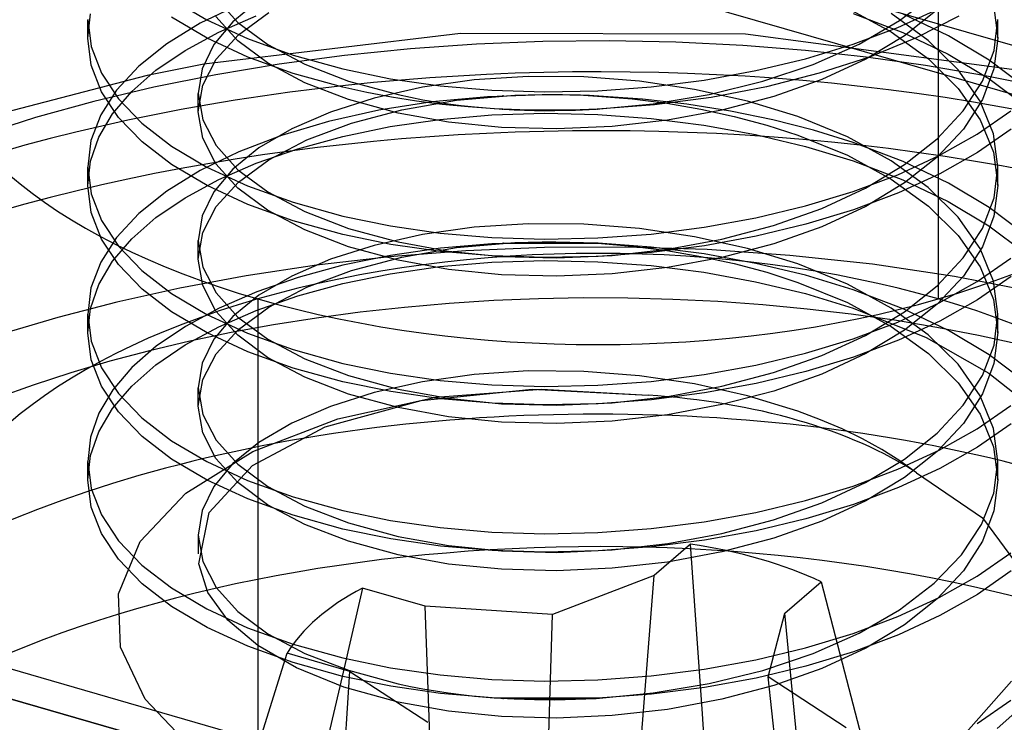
# Model space of a CAD drawing. Header units: millimetres. Extents: x -90 to 88, y -53 to 62.
# Tile 7 of 74: x -65.42 to -62.53, y 27.2 to 29.26. Entities that reach past the tile are written whole.
import ezdxf

# ---------------------------------------------------------------- set-up
doc = ezdxf.new("R2010")
doc.units = ezdxf.units.MM
doc.layers.add('MAIN-1', color=7, linetype='Continuous')
doc.layers.add('MAIN-2', color=7, linetype='Continuous')

msp = doc.modelspace()

# ---------------------------------------------------------------- linework, layer by layer
at = {"layer": 'MAIN-1'}
for p, q in [((-35.9637, 21.3803), (-75.1485, 32.692)), ((51.2882, -6.3466), (-77.0108, 30.6901)), ((-76.6529, 30.4994), (50.6529, -6.2506))]:
    msp.add_line(p, q, dxfattribs=at)
at = {"layer": 'MAIN-2'}
for p, q in [((59.1349, -5.9279), (-69.2349, 31.1293)), ((-62.7208, 30.1726), (-62.7208, 28.4405)), ((-64.9745, 29.3229), (-64.8703, 29.2611)), ((-64.8436, 29.3245), (-64.7791, 29.2534)), ((-64.7178, 29.3175), (-64.7945, 29.2553)), ((-62.8343, 29.2589), (-62.7331, 29.3364)), ((-64.7771, 29.3057), (-64.8902, 29.2509)), ((-62.9875, 29.2958), (-62.8591, 29.2259)), ((-62.8393, 29.2387), (-62.7177, 29.2949)), ((-62.7237, 29.2908), (-62.8198, 29.2145)), ((-62.5588, 29.3048), (-62.5457, 29.2074)), ((-65.2208, 29.2617), (-65.2108, 29.1823)), ((-65.2208, 29.2073), (-65.2208, 29.2614)), ((-65.2207, 29.2073), (-65.2126, 29.2788)), ((-64.8699, 29.2069), (-64.9741, 29.2685)), ((-64.8703, 29.2611), (-64.7508, 29.2058)), ((-64.7797, 29.1997), (-64.8439, 29.2707)), ((-64.8358, 29.225), (-64.7253, 29.273)), ((-64.7774, 29.2171), (-64.6881, 29.2826)), ((-62.9708, 29.2795), (-62.8248, 29.2239)), ((-62.9535, 29.1895), (-62.8343, 29.2589)), ((-62.7503, 29.2008), (-62.8593, 29.2798)), ((-62.6908, 29.2138), (-62.8244, 29.2778)), ((-62.6605, 29.2715), (-62.7856, 29.208)), ((-62.5569, 29.1709), (-62.5456, 29.2617)), ((-62.5456, 29.2073), (-62.5456, 29.2614)), ((-64.8902, 29.2509), (-64.9885, 29.1903)), ((-64.7945, 29.2553), (-64.8505, 29.1882)), ((-64.7791, 29.2534), (-64.6914, 29.1884)), ((-62.9709, 29.1893), (-62.8393, 29.2387)), ((-65.2105, 29.1277), (-65.2207, 29.2073)), ((-64.9347, 29.1712), (-64.8358, 29.225)), ((-64.1246, 29.2209), (-64.879, 29.1306)), ((-64.7499, 29.1515), (-64.8699, 29.2069)), ((-64.8428, 29.1453), (-64.7774, 29.2171)), ((-64.7508, 29.2058), (-64.6173, 29.1576)), ((-63.2872, 29.219), (-64.1246, 29.2209)), ((-62.4334, 29.1055), (-63.2872, 29.219)), ((-62.8198, 29.2145), (-62.9336, 29.1457)), ((-62.7856, 29.208), (-62.9234, 29.1518)), ((-62.8591, 29.2259), (-62.7496, 29.1466)), ((-62.8248, 29.2239), (-62.6917, 29.1602)), ((-62.5713, 29.1423), (-62.6908, 29.2138)), ((-62.5457, 29.2074), (-62.557, 29.1167)), ((-65.2108, 29.1823), (-65.1807, 29.1044)), ((-64.9885, 29.1903), (-65.0706, 29.1247)), ((-64.8505, 29.1882), (-64.8847, 29.1175)), ((-64.692, 29.1343), (-64.7797, 29.1997)), ((-64.6914, 29.1884), (-64.5823, 29.1305)), ((-64.2723, 29.1761), (-64.4656, 29.1563)), ((-64.0783, 29.1899), (-64.2723, 29.1761)), ((-63.8835, 29.1978), (-64.0783, 29.1899)), ((-63.688, 29.1997), (-63.8835, 29.1978)), ((-63.4919, 29.1956), (-63.688, 29.1997)), ((-63.2952, 29.1855), (-63.4919, 29.1956)), ((-63.1106, 29.1706), (-63.2952, 29.1855)), ((-63.1109, 29.1468), (-62.9709, 29.1893)), ((-63.0882, 29.1299), (-62.9535, 29.1895)), ((-62.6625, 29.1144), (-62.7503, 29.2008)), ((-65.0204, 29.1128), (-64.9347, 29.1712)), ((-64.8827, 29.0693), (-64.8428, 29.1453)), ((-64.6168, 29.1035), (-64.7499, 29.1515)), ((-64.4656, 29.1563), (-64.6576, 29.1306)), ((-64.6173, 29.1576), (-64.4708, 29.1171)), ((-63.2575, 29.1117), (-63.1109, 29.1468)), ((-62.933, 29.1512), (-63.1106, 29.1706)), ((-62.9234, 29.1518), (-63.0709, 29.1039)), ((-62.9336, 29.1457), (-63.0627, 29.0858)), ((-62.7588, 29.1269), (-62.933, 29.1512)), ((-62.7496, 29.1466), (-62.6619, 29.0597)), ((-62.6917, 29.1602), (-62.5717, 29.0885)), ((-62.5911, 29.081), (-62.5569, 29.1709)), ((-65.1803, 29.0497), (-65.2105, 29.1277)), ((-65.0706, 29.1247), (-65.1358, 29.0545)), ((-64.879, 29.1306), (-65.0461, 29.0976)), ((-64.8847, 29.1175), (-64.8961, 29.0448)), ((-64.6576, 29.1306), (-64.8447, 29.0994)), ((-64.5825, 29.0763), (-64.692, 29.1343)), ((-64.5823, 29.1305), (-64.454, 29.0811)), ((-64.4708, 29.1171), (-64.3306, 29.0881)), ((-63.2363, 29.0805), (-63.0882, 29.1299)), ((-62.588, 29.0978), (-62.7588, 29.1269)), ((-62.598, 29.022), (-62.6625, 29.1144)), ((-62.557, 29.1167), (-62.591, 29.0271)), ((-62.4671, 29.0639), (-62.5713, 29.1423)), ((-65.0461, 29.0976), (-65.5139, 28.9758)), ((-65.1807, 29.1044), (-65.1305, 29.0286)), ((-65.0913, 29.0505), (-65.0204, 29.1128)), ((-64.8447, 29.0994), (-65.0265, 29.0629)), ((-64.4708, 29.063), (-64.6168, 29.1035)), ((-64.3306, 29.0881), (-64.1846, 29.0671)), ((-63.9257, 29.0948), (-64.0845, 29.0847)), ((-63.7626, 29.0935), (-63.9257, 29.0948)), ((-63.5986, 29.0806), (-63.7626, 29.0935)), ((-63.4089, 29.0841), (-63.2575, 29.1117)), ((-63.0709, 29.1039), (-63.2259, 29.0644)), ((-63.0627, 29.0858), (-63.2044, 29.0358)), ((-62.4206, 29.064), (-62.588, 29.0978)), ((-62.5717, 29.0885), (-62.4675, 29.0102)), ((-65.0265, 29.0629), (-65.203, 29.0211)), ((-64.8959, 28.9908), (-64.8827, 29.0693)), ((-64.4541, 29.0269), (-64.5825, 29.0763)), ((-64.4002, 29.0473), (-64.4708, 29.063)), ((-64.454, 29.0811), (-64.3084, 29.0412)), ((-64.2365, 29.0631), (-64.3786, 29.0312)), ((-64.0845, 29.0847), (-64.2365, 29.0631)), ((-64.1846, 29.0671), (-64.0327, 29.0541)), ((-63.7211, 29.0527), (-63.5647, 29.0643)), ((-63.4371, 29.0565), (-63.5986, 29.0806)), ((-63.5647, 29.0643), (-63.4089, 29.0841)), ((-63.2813, 29.0217), (-63.4371, 29.0565)), ((-63.3942, 29.0418), (-63.2363, 29.0805)), ((-63.2259, 29.0644), (-63.3884, 29.0332)), ((-62.6619, 29.0597), (-62.5978, 28.9675)), ((-62.6472, 28.994), (-62.5911, 29.081)), ((59.1349, -8.6992), (-71.6349, 29.0508)), ((-65.1358, 29.0545), (-65.1827, 28.9815)), ((-65.1302, 28.9743), (-65.1803, 29.0497)), ((-65.1475, 28.9846), (-65.0913, 29.0505)), ((-65.1305, 29.0286), (-65.0615, 28.9569)), ((-64.8961, 28.9908), (-64.8961, 29.0449)), ((-64.8961, 29.0448), (-64.8829, 28.9671)), ((-64.3786, 29.0312), (-64.5074, 28.9901)), ((-64.328, 29.0336), (-64.4002, 29.0473)), ((-64.2542, 29.022), (-64.328, 29.0336)), ((-64.3084, 29.0412), (-64.2724, 29.0335)), ((-64.2724, 29.0335), (-64.2358, 29.0264)), ((-64.046, 29.0349), (-64.2084, 29.0198)), ((-64.1371, 29.0246), (-63.9658, 29.0393)), ((-63.8786, 29.0405), (-64.046, 29.0349)), ((-64.0327, 29.0541), (-63.8773, 29.0492)), ((-64.0015, 29.0374), (-64.0016, 29.0374)), ((-64.0013, 29.0374), (-64.0015, 29.0374)), ((-64.0009, 29.0374), (-64.0013, 29.0374)), ((-64.0003, 29.0374), (-64.0009, 29.0374)), ((-64.0001, 29.0375), (-64.0003, 29.0374)), ((-64.0003, 29.0374), (-64.0003, 29.0374)), ((-63.9996, 29.0375), (-64.0001, 29.0375)), ((-63.999, 29.0375), (-63.9996, 29.0375)), ((-63.9988, 29.0375), (-63.9992, 29.0375)), ((-63.9992, 29.0375), (-63.9992, 29.0375)), ((-63.9992, 29.0375), (-63.999, 29.0375)), ((-63.9983, 29.0376), (-63.9988, 29.0375)), ((-63.9658, 29.0393), (-63.9257, 29.0407)), ((-63.9257, 29.0407), (-63.8853, 29.0414)), ((-63.8853, 29.0414), (-63.8447, 29.0414)), ((-63.8521, 29.0406), (-63.8786, 29.0405)), ((-63.8773, 29.0492), (-63.7211, 29.0527)), ((-63.8256, 29.0403), (-63.8521, 29.0406)), ((-63.8447, 29.0414), (-63.8041, 29.0407)), ((-63.7991, 29.0399), (-63.8256, 29.0403)), ((-63.8041, 29.0407), (-63.7634, 29.0393)), ((-63.7726, 29.0392), (-63.7991, 29.0399)), ((-63.7461, 29.0383), (-63.7726, 29.0392)), ((-63.7634, 29.0393), (-63.7227, 29.0371)), ((-63.7197, 29.0371), (-63.7461, 29.0383)), ((-63.723, 29.0373), (-63.7231, 29.0373)), ((-63.7231, 29.0373), (-63.722, 29.0372)), ((-63.723, 29.0373), (-63.723, 29.0373)), ((-63.723, 29.0373), (-63.723, 29.0373)), ((-63.723, 29.0373), (-63.723, 29.0373)), ((-63.7227, 29.0371), (-63.6202, 29.0287)), ((-63.722, 29.0372), (-63.7209, 29.0372)), ((-63.7209, 29.0372), (-63.7198, 29.0371)), ((-63.7198, 29.0371), (-63.7186, 29.037)), ((-63.5897, 29.028), (-63.7197, 29.0371)), ((-63.7194, 29.0371), (-63.7197, 29.0371)), ((-63.7191, 29.0371), (-63.7194, 29.0371)), ((-63.7189, 29.0371), (-63.7191, 29.0371)), ((-63.7186, 29.037), (-63.7189, 29.0371)), ((-63.6202, 29.0287), (-63.5186, 29.0158)), ((-63.4599, 29.0131), (-63.5897, 29.028)), ((-63.5585, 29.0142), (-63.3942, 29.0418)), ((-63.3884, 29.0332), (-63.5547, 29.0112)), ((-63.2044, 29.0358), (-63.3565, 28.9957)), ((-65.203, 29.0211), (-65.3741, 28.9738)), ((-64.3084, 28.9871), (-64.4541, 29.0269)), ((-64.2084, 29.0198), (-64.3648, 28.9953)), ((-64.2978, 28.9968), (-64.1371, 29.0246)), ((-64.1791, 29.0124), (-64.2542, 29.022)), ((-64.2358, 29.0264), (-64.1987, 29.0201)), ((-64.1987, 29.0201), (-64.1611, 29.0144)), ((-64.1027, 29.005), (-64.1791, 29.0124)), ((-64.1611, 29.0144), (-64.1229, 29.0094)), ((-64.1229, 29.0094), (-64.0844, 29.0051)), ((-64.0252, 28.9996), (-64.1027, 29.005)), ((-64.0844, 29.0051), (-64.0263, 29.0001)), ((-64.0263, 29.0001), (-63.9675, 28.9965)), ((-63.9753, 28.9972), (-64.0252, 28.9996)), ((-64.0022, 28.9984), (-64.0024, 28.9984)), ((-64.0024, 28.9984), (-64.0024, 28.9984)), ((-64.0024, 28.9984), (-64.0022, 28.9984)), ((-64.0021, 28.9984), (-64.0023, 28.9984)), ((-64.0023, 28.9984), (-64.0022, 28.9984)), ((-64.0022, 28.9984), (-64.0017, 28.9984)), ((-64.0018, 28.9984), (-64.0021, 28.9984)), ((-63.7225, 28.9985), (-63.7732, 28.9965)), ((-63.7264, 28.9983), (-63.5585, 29.0142)), ((-63.7231, 28.9985), (-63.7233, 28.9984)), ((-63.7233, 28.9984), (-63.7231, 28.9984)), ((-63.7228, 28.9985), (-63.7231, 28.9985)), ((-63.7231, 28.9984), (-63.7229, 28.9985)), ((-63.7229, 28.9985), (-63.7227, 28.9985)), ((-63.7225, 28.9985), (-63.7228, 28.9985)), ((-63.7227, 28.9985), (-63.7225, 28.9985)), ((-63.7226, 28.9985), (-63.7227, 28.9985)), ((-63.7227, 28.9985), (-63.7227, 28.9985)), ((-63.7225, 28.9985), (-63.7226, 28.9985)), ((-63.7226, 28.9985), (-63.7226, 28.9985)), ((-63.5547, 29.0112), (-63.7225, 28.9985)), ((-63.7222, 28.9985), (-63.7225, 28.9985)), ((-63.5186, 29.0158), (-63.4184, 28.9987)), ((-63.3319, 28.9928), (-63.4599, 29.0131)), ((-63.4184, 28.9987), (-63.3203, 28.9774)), ((-63.1332, 28.9765), (-63.2813, 29.0217)), ((-62.591, 29.0271), (-62.647, 28.9401)), ((-62.5587, 28.9258), (-62.598, 29.022)), ((-65.3741, 28.9738), (-65.5399, 28.9212)), ((-65.1827, 28.9815), (-65.2112, 28.9061)), ((-65.1881, 28.9161), (-65.1475, 28.9846)), ((-65.0609, 28.9023), (-65.1302, 28.9743)), ((-64.8828, 28.9129), (-64.8959, 28.9908)), ((-64.5074, 28.9901), (-64.6213, 28.9408)), ((-64.3648, 28.9953), (-64.5132, 28.9621)), ((-64.4453, 28.9574), (-64.2978, 28.9968)), ((-64.1602, 28.9603), (-64.3084, 28.9871)), ((-64.1857, 28.9685), (-64.0333, 28.9816)), ((-64.0333, 28.9816), (-63.8781, 28.9865)), ((-64.0012, 28.9983), (-64.0018, 28.9984)), ((-64.0017, 28.9984), (-64.0017, 28.9983)), ((-64.0017, 28.9983), (-64.0014, 28.9983)), ((-64.0014, 28.9983), (-64.0009, 28.9983)), ((-64.0009, 28.9983), (-64.0001, 28.9983)), ((-63.925, 28.9958), (-63.9753, 28.9972)), ((-63.9675, 28.9965), (-63.9079, 28.9946)), ((-63.8745, 28.9952), (-63.925, 28.9958)), ((-63.9079, 28.9946), (-63.8477, 28.9942)), ((-63.8781, 28.9865), (-63.7215, 28.9831)), ((-63.8239, 28.9954), (-63.8745, 28.9952)), ((-63.8477, 28.9942), (-63.7871, 28.9955)), ((-63.7732, 28.9965), (-63.8239, 28.9954)), ((-63.7871, 28.9955), (-63.7264, 28.9983)), ((-63.7215, 28.9831), (-63.5649, 28.9715)), ((-63.5649, 28.9715), (-63.4096, 28.9518)), ((-63.3565, 28.9957), (-63.5164, 28.966)), ((-63.2075, 28.9672), (-63.3319, 28.9928)), ((-63.3203, 28.9774), (-63.225, 28.9519)), ((-62.9876, 28.9168), (-63.1332, 28.9765)), ((-62.7239, 28.9117), (-62.6472, 28.994)), ((-62.6068, 28.9247), (-62.5078, 28.9932)), ((-65.0615, 28.9569), (-64.9745, 28.8898)), ((-64.8829, 28.9671), (-64.8436, 28.8915)), ((-64.6213, 28.9408), (-64.7178, 28.8845)), ((-64.5132, 28.9621), (-64.651, 28.921)), ((-64.5765, 28.9079), (-64.4453, 28.9574)), ((-64.4714, 28.9185), (-64.3318, 28.9474)), ((-64.3318, 28.9474), (-64.1857, 28.9685)), ((-64.0041, 28.9447), (-64.1602, 28.9603)), ((-63.843, 28.9405), (-64.0041, 28.9447)), ((-63.6796, 28.9475), (-63.843, 28.9405)), ((-63.5164, 28.966), (-63.6796, 28.9475)), ((-63.4096, 28.9518), (-63.2581, 28.9243)), ((-63.225, 28.9519), (-63.1332, 28.9223)), ((-63.0872, 28.9365), (-63.2075, 28.9672)), ((-62.5978, 28.9675), (-62.5588, 28.8718)), ((-65.2126, 28.8458), (-65.1881, 28.9161)), ((-64.8439, 28.8376), (-64.8828, 28.9129)), ((-64.651, 28.921), (-64.7771, 28.8727)), ((-64.6035, 28.8823), (-64.4714, 28.9185)), ((-63.2581, 28.9243), (-63.1115, 28.8891)), ((-63.1332, 28.9223), (-62.9875, 28.8628)), ((-62.9708, 28.9006), (-63.0872, 28.9365)), ((-62.8593, 28.8468), (-62.9876, 28.9168)), ((-62.8203, 28.8354), (-62.7239, 28.9117)), ((-62.647, 28.9401), (-62.7237, 28.8578)), ((-62.7177, 28.8619), (-62.6068, 28.9247)), ((-62.5069, 28.9397), (-62.6058, 28.8711)), ((-62.5456, 28.8287), (-62.5587, 28.9258)), ((-65.2112, 28.9061), (-65.2208, 28.8287)), ((-64.9741, 28.8355), (-65.0609, 28.9023)), ((-64.9745, 28.8898), (-64.8703, 28.8281)), ((-64.8436, 28.8915), (-64.7791, 28.8204)), ((-64.7178, 28.8845), (-64.7945, 28.8223)), ((-64.6881, 28.8496), (-64.5765, 28.9079)), ((-63.1115, 28.8891), (-62.9708, 28.8465)), ((-62.8244, 28.8448), (-62.9708, 28.9006)), ((-64.7771, 28.8727), (-64.8902, 28.8179)), ((-64.7253, 28.84), (-64.6035, 28.8823)), ((-62.9875, 28.8628), (-62.8591, 28.7929)), ((-62.8393, 28.8057), (-62.7177, 28.8619)), ((-62.7237, 28.8578), (-62.8198, 28.7815)), ((-62.6058, 28.8711), (-62.7163, 28.8085)), ((-62.5588, 28.8718), (-62.5457, 28.7744)), ((-65.2208, 28.8287), (-65.2108, 28.7493)), ((-65.2208, 28.7743), (-65.2208, 28.8284)), ((-65.2207, 28.7743), (-65.2126, 28.8458)), ((-64.8699, 28.7739), (-64.9741, 28.8355)), ((-64.8703, 28.8281), (-64.7508, 28.7728)), ((-64.7797, 28.7667), (-64.8439, 28.8376)), ((-64.8358, 28.7919), (-64.7253, 28.84)), ((-64.7774, 28.7841), (-64.6881, 28.8496)), ((-62.9708, 28.8465), (-62.8248, 28.7909)), ((-62.9342, 28.7665), (-62.8203, 28.8354)), ((-62.7503, 28.7678), (-62.8593, 28.8468)), ((-62.6908, 28.7808), (-62.8244, 28.8448)), ((-62.5569, 28.7378), (-62.5456, 28.8287)), ((-62.5456, 28.7743), (-62.5456, 28.8284)), ((-64.8902, 28.8179), (-64.9885, 28.7573)), ((-64.7945, 28.8223), (-64.8505, 28.7552)), ((-64.7791, 28.8204), (-64.6914, 28.7554)), ((-62.9709, 28.7563), (-62.8393, 28.8057)), ((-62.7163, 28.8085), (-62.8381, 28.7521)), ((-65.2105, 28.6947), (-65.2207, 28.7743)), ((-64.9347, 28.7382), (-64.8358, 28.7919)), ((-64.7499, 28.7185), (-64.8699, 28.7739)), ((-64.8428, 28.7123), (-64.7774, 28.7841)), ((-64.7508, 28.7728), (-64.6173, 28.7246)), ((-62.8198, 28.7815), (-62.9336, 28.7127)), ((-62.8591, 28.7929), (-62.7496, 28.7136)), ((-62.8248, 28.7909), (-62.6917, 28.7272)), ((-62.6625, 28.6814), (-62.7503, 28.7678)), ((-62.5713, 28.7093), (-62.6908, 28.7808)), ((-62.5457, 28.7744), (-62.557, 28.6837)), ((-65.2108, 28.7493), (-65.1807, 28.6714)), ((-64.9885, 28.7573), (-65.0706, 28.6916)), ((-65.0204, 28.6798), (-64.9347, 28.7382)), ((-64.8505, 28.7552), (-64.8847, 28.6844)), ((-64.692, 28.7013), (-64.7797, 28.7667)), ((-64.6914, 28.7554), (-64.5823, 28.6975)), ((-63.1109, 28.7138), (-62.9709, 28.7563)), ((-63.063, 28.7068), (-62.9342, 28.7665)), ((-62.8381, 28.7521), (-62.9703, 28.7023)), ((-64.8827, 28.6363), (-64.8428, 28.7123)), ((-64.6168, 28.6704), (-64.7499, 28.7185)), ((-64.6173, 28.7246), (-64.4708, 28.6841)), ((-63.2575, 28.6787), (-63.1109, 28.7138)), ((-62.9336, 28.7127), (-63.0627, 28.6528)), ((-62.7496, 28.7136), (-62.6619, 28.6267)), ((-62.6917, 28.7272), (-62.5717, 28.6554)), ((-62.5911, 28.648), (-62.5569, 28.7378)), ((-62.4671, 28.6309), (-62.5713, 28.7093)), ((-65.1803, 28.6167), (-65.2105, 28.6947)), ((-65.0706, 28.6916), (-65.1358, 28.6215)), ((-64.8847, 28.6844), (-64.8961, 28.6118)), ((-64.5825, 28.6433), (-64.692, 28.7013)), ((-64.5823, 28.6975), (-64.454, 28.6481)), ((-64.4708, 28.6841), (-64.3306, 28.6551)), ((-63.2051, 28.6568), (-63.063, 28.7068)), ((-62.9703, 28.7023), (-63.1098, 28.66)), ((-62.598, 28.589), (-62.6625, 28.6814)), ((-62.557, 28.6837), (-62.591, 28.5941)), ((-65.1807, 28.6714), (-65.1305, 28.5956)), ((-65.0913, 28.6175), (-65.0204, 28.6798)), ((-64.4708, 28.63), (-64.6168, 28.6704)), ((-64.3306, 28.6551), (-64.1846, 28.6341)), ((-64.0845, 28.6517), (-64.2365, 28.6301)), ((-63.9257, 28.6618), (-64.0845, 28.6517)), ((-63.7626, 28.6604), (-63.9257, 28.6618)), ((-63.5986, 28.6476), (-63.7626, 28.6604)), ((-63.4089, 28.6511), (-63.2575, 28.6787)), ((-63.3572, 28.6167), (-63.2051, 28.6568)), ((-63.1098, 28.66), (-63.2559, 28.6248)), ((-63.0627, 28.6528), (-63.2044, 28.6028)), ((-62.5717, 28.6554), (-62.4675, 28.5772)), ((-64.8959, 28.5578), (-64.8827, 28.6363)), ((-64.4541, 28.5939), (-64.5825, 28.6433)), ((-64.3301, 28.601), (-64.4708, 28.63)), ((-64.454, 28.6481), (-64.3084, 28.6082)), ((-64.2365, 28.6301), (-64.3786, 28.5981)), ((-64.1846, 28.6341), (-64.0327, 28.6211)), ((-63.7211, 28.6197), (-63.5647, 28.6312)), ((-63.4371, 28.6235), (-63.5986, 28.6476)), ((-63.5647, 28.6312), (-63.4089, 28.6511)), ((-63.2813, 28.5887), (-63.4371, 28.6235)), ((-63.2559, 28.6248), (-63.4083, 28.597)), ((-62.6619, 28.6267), (-62.5978, 28.5345)), ((-62.6472, 28.561), (-62.5911, 28.648)), ((-65.1358, 28.6215), (-65.1827, 28.5485)), ((-65.1302, 28.5413), (-65.1803, 28.6167)), ((-65.1475, 28.5516), (-65.0913, 28.6175)), ((-65.1305, 28.5956), (-65.0615, 28.5239)), ((-64.8961, 28.5577), (-64.8961, 28.6119)), ((-64.8961, 28.6118), (-64.8829, 28.5341)), ((-64.3786, 28.5981), (-64.5074, 28.5571)), ((-64.3084, 28.5541), (-64.4541, 28.5939)), ((-64.1835, 28.5799), (-64.3301, 28.601)), ((-64.3084, 28.6082), (-64.1604, 28.5813)), ((-64.0327, 28.6027), (-64.1842, 28.5897)), ((-64.1371, 28.5916), (-63.9658, 28.6062)), ((-64.0327, 28.6211), (-63.8773, 28.6162)), ((-63.877, 28.6075), (-64.0327, 28.6027)), ((-64.0007, 28.6044), (-64, 28.6045)), ((-64.0003, 28.6044), (-64.0007, 28.6044)), ((-63.9997, 28.6045), (-64.0003, 28.6044)), ((-64, 28.6045), (-63.9991, 28.6045)), ((-63.9991, 28.6045), (-63.9997, 28.6045)), ((-63.9983, 28.6046), (-63.9991, 28.6045)), ((-63.9991, 28.6045), (-63.9983, 28.6046)), ((-63.9983, 28.6046), (-63.723, 28.6043)), ((-63.9658, 28.6062), (-63.9257, 28.6077)), ((-63.9257, 28.6077), (-63.8853, 28.6084)), ((-63.8853, 28.6084), (-63.8447, 28.6084)), ((-63.8773, 28.6162), (-63.7211, 28.6197)), ((-63.7205, 28.6041), (-63.877, 28.6075)), ((-63.8447, 28.6084), (-63.8041, 28.6077)), ((-63.8041, 28.6077), (-63.7634, 28.6062)), ((-63.7634, 28.6062), (-63.7227, 28.6041)), ((-63.7227, 28.6041), (-63.6202, 28.5957)), ((-63.5643, 28.5925), (-63.7205, 28.6041)), ((-63.6202, 28.5957), (-63.5186, 28.5828)), ((-63.4083, 28.597), (-63.5636, 28.5773)), ((-63.516, 28.5872), (-63.3572, 28.6167)), ((-63.2044, 28.6028), (-63.3565, 28.5627)), ((-62.591, 28.5941), (-62.647, 28.5071)), ((-64.3307, 28.5685), (-64.4707, 28.5396)), ((-64.1096, 28.5816), (-64.3335, 28.5641)), ((-64.1842, 28.5897), (-64.3307, 28.5685)), ((-64.2978, 28.5638), (-64.1371, 28.5916)), ((-64.032, 28.5669), (-64.1835, 28.5799)), ((-64.1604, 28.5813), (-64.0046, 28.5656)), ((-63.8784, 28.5914), (-64.1096, 28.5816)), ((-63.8768, 28.5622), (-64.032, 28.5669)), ((-64.0046, 28.5656), (-63.8431, 28.5613)), ((-63.6414, 28.5928), (-63.8784, 28.5914)), ((-63.7201, 28.5656), (-63.8768, 28.5622)), ((-63.8431, 28.5613), (-63.679, 28.5686)), ((-63.5636, 28.5773), (-63.7201, 28.5656)), ((-63.679, 28.5686), (-63.516, 28.5872)), ((-63.4004, 28.5854), (-63.6414, 28.5928)), ((-63.4089, 28.5727), (-63.5643, 28.5925)), ((-63.5186, 28.5828), (-63.4184, 28.5657)), ((-63.4184, 28.5657), (-63.3203, 28.5444)), ((-63.257, 28.5451), (-63.4089, 28.5727)), ((-63.1574, 28.5687), (-63.4004, 28.5854)), ((-63.1332, 28.5435), (-63.2813, 28.5887)), ((-62.9143, 28.5424), (-63.1574, 28.5687)), ((-62.5587, 28.4928), (-62.598, 28.589)), ((-65.1827, 28.5485), (-65.2112, 28.473)), ((-65.1881, 28.4831), (-65.1475, 28.5516)), ((-65.0609, 28.4693), (-65.1302, 28.5413)), ((-64.8828, 28.4799), (-64.8959, 28.5578)), ((-64.5488, 28.5396), (-64.7547, 28.5089)), ((-64.5074, 28.5571), (-64.6213, 28.5078)), ((-64.4707, 28.5396), (-64.6023, 28.5038)), ((-64.3335, 28.5641), (-64.5488, 28.5396)), ((-64.4453, 28.5244), (-64.2978, 28.5638)), ((-64.3318, 28.5144), (-64.1857, 28.5355)), ((-64.1602, 28.5273), (-64.3084, 28.5541)), ((-64.1857, 28.5355), (-64.0333, 28.5486)), ((-64.0333, 28.5486), (-63.8781, 28.5535)), ((-63.8781, 28.5535), (-63.7215, 28.5501)), ((-63.7215, 28.5501), (-63.5649, 28.5385)), ((-63.5649, 28.5385), (-63.4096, 28.5188)), ((-63.3565, 28.5627), (-63.5164, 28.533)), ((-63.3203, 28.5444), (-63.225, 28.5189)), ((-63.1111, 28.5101), (-63.257, 28.5451)), ((-62.9876, 28.4838), (-63.1332, 28.5435)), ((-62.6734, 28.5066), (-62.9143, 28.5424)), ((-62.7239, 28.4787), (-62.6472, 28.561)), ((-62.6068, 28.4917), (-62.5078, 28.5602)), ((-65.0615, 28.5239), (-64.9745, 28.4568)), ((-64.7547, 28.5089), (-64.9503, 28.4725)), ((-64.8829, 28.5341), (-64.8436, 28.4585)), ((-64.6213, 28.5078), (-64.7178, 28.4515)), ((-64.5765, 28.4748), (-64.4453, 28.5244)), ((-64.4714, 28.4855), (-64.3318, 28.5144)), ((-64.0041, 28.5117), (-64.1602, 28.5273)), ((-63.843, 28.5074), (-64.0041, 28.5117)), ((-63.6796, 28.5145), (-63.843, 28.5074)), ((-63.5164, 28.533), (-63.6796, 28.5145)), ((-63.4096, 28.5188), (-63.2581, 28.4913)), ((-63.225, 28.5189), (-63.1332, 28.4893)), ((-62.9708, 28.4676), (-63.1111, 28.5101)), ((-62.647, 28.5071), (-62.7237, 28.4248)), ((-62.437, 28.4611), (-62.6734, 28.5066)), ((-62.5069, 28.5067), (-62.6058, 28.438)), ((-62.5978, 28.5345), (-62.5588, 28.4388)), ((-65.2126, 28.4128), (-65.1881, 28.4831)), ((-64.8439, 28.4046), (-64.8828, 28.4799)), ((-64.6023, 28.5038), (-64.7239, 28.4615)), ((-64.6035, 28.4493), (-64.4714, 28.4855)), ((-63.2581, 28.4913), (-63.1115, 28.4561)), ((-63.1332, 28.4893), (-62.9875, 28.4298)), ((-62.8593, 28.4138), (-62.9876, 28.4838)), ((-62.8203, 28.4024), (-62.7239, 28.4787)), ((-62.7177, 28.4289), (-62.6068, 28.4917)), ((-62.5456, 28.3957), (-62.5587, 28.4928)), ((-65.2112, 28.473), (-65.2208, 28.3957)), ((-64.9503, 28.4725), (-65.135, 28.4314)), ((-64.9741, 28.4025), (-65.0609, 28.4693)), ((-64.9745, 28.4568), (-64.8703, 28.3951)), ((-64.8436, 28.4585), (-64.7791, 28.3874)), ((-64.7239, 28.4615), (-64.8349, 28.4133)), ((-64.7178, 28.4515), (-64.7945, 28.3893)), ((-64.7253, 28.4069), (-64.6035, 28.4493)), ((-64.6881, 28.4166), (-64.5765, 28.4748)), ((-63.1115, 28.4561), (-62.9708, 28.4134)), ((-62.8244, 28.4118), (-62.9708, 28.4676)), ((-65.135, 28.4314), (-65.3087, 28.3861)), ((-64.7208, 28.4405), (-64.7208, 26.7085)), ((-64.1587, 28.427), (-64.2896, 28.4156)), ((-64.0274, 28.4355), (-64.1587, 28.427)), ((-63.896, 28.4409), (-64.0274, 28.4355)), ((-63.7646, 28.4434), (-63.896, 28.4409)), ((-63.6329, 28.4428), (-63.7646, 28.4434)), ((-63.501, 28.4393), (-63.6329, 28.4428)), ((-63.3688, 28.4327), (-63.501, 28.4393)), ((-63.2368, 28.4233), (-63.3688, 28.4327)), ((-63.1061, 28.4109), (-63.2368, 28.4233)), ((-62.9875, 28.4298), (-62.8591, 28.3599)), ((-62.8393, 28.3727), (-62.7177, 28.4289)), ((-62.7237, 28.4248), (-62.8198, 28.3485)), ((-62.6058, 28.438), (-62.7163, 28.3754)), ((-62.5588, 28.4388), (-62.5457, 28.3414)), ((-65.2208, 28.3957), (-65.2108, 28.3163)), ((-65.2208, 28.3413), (-65.2208, 28.3954)), ((-65.2207, 28.3413), (-65.2126, 28.4128)), ((-64.8699, 28.3409), (-64.9741, 28.4025)), ((-64.8349, 28.4133), (-64.9338, 28.3598)), ((-64.8703, 28.3951), (-64.7508, 28.3398)), ((-64.7797, 28.3337), (-64.8439, 28.4046)), ((-64.8358, 28.3589), (-64.7253, 28.4069)), ((-64.7774, 28.351), (-64.6881, 28.4166)), ((-64.4197, 28.4013), (-64.5485, 28.3841)), ((-64.2896, 28.4156), (-64.4197, 28.4013)), ((-62.977, 28.3957), (-63.1061, 28.4109)), ((-62.8498, 28.3777), (-62.977, 28.3957)), ((-62.9708, 28.4134), (-62.7566, 28.3271)), ((-62.9342, 28.3335), (-62.8203, 28.4024)), ((-62.7503, 28.3348), (-62.8593, 28.4138)), ((-62.6908, 28.3478), (-62.8244, 28.4118)), ((-62.5569, 28.3048), (-62.5456, 28.3957)), ((-62.5456, 28.3413), (-62.5456, 28.3954)), ((-65.3087, 28.3861), (-65.4712, 28.3375)), ((-64.7945, 28.3893), (-64.8505, 28.3221)), ((-64.675, 28.3641), (-64.799, 28.3415)), ((-64.7791, 28.3874), (-64.6914, 28.3223)), ((-64.5485, 28.3841), (-64.675, 28.3641)), ((-62.9709, 28.3232), (-62.8393, 28.3727)), ((-62.7249, 28.3569), (-62.8498, 28.3777)), ((-62.7163, 28.3754), (-62.8381, 28.319)), ((-65.2105, 28.2617), (-65.2207, 28.3413)), ((-64.9338, 28.3598), (-65.0194, 28.3017)), ((-64.9347, 28.3052), (-64.8358, 28.3589)), ((-64.799, 28.3415), (-64.9204, 28.3161)), ((-64.7499, 28.2854), (-64.8699, 28.3409)), ((-64.8428, 28.2793), (-64.7774, 28.351)), ((-64.692, 28.2683), (-64.7797, 28.3337)), ((-64.7508, 28.3398), (-64.6173, 28.2916)), ((-63.063, 28.2738), (-62.9342, 28.3335)), ((-62.8198, 28.3485), (-62.9336, 28.2797)), ((-62.8591, 28.3599), (-62.7496, 28.2806)), ((-62.6625, 28.2483), (-62.7503, 28.3348)), ((-62.6021, 28.3333), (-62.7249, 28.3569)), ((-62.5713, 28.2763), (-62.6908, 28.3478)), ((-62.4813, 28.3069), (-62.6021, 28.3333)), ((-62.5457, 28.3414), (-62.557, 28.2507)), ((-65.2108, 28.3163), (-65.1807, 28.2384)), ((-64.9204, 28.3161), (-65.0393, 28.288)), ((-65.0204, 28.2468), (-64.9347, 28.3052)), ((-64.8505, 28.3221), (-64.8847, 28.2514)), ((-64.6914, 28.3223), (-64.5823, 28.2645)), ((-63.1109, 28.2808), (-62.9709, 28.3232)), ((-62.8381, 28.319), (-62.9703, 28.2693)), ((-62.7566, 28.3271), (-62.5719, 28.2226)), ((-62.5911, 28.215), (-62.5569, 28.3048)), ((-65.0393, 28.288), (-65.1559, 28.2572)), ((-65.0194, 28.3017), (-65.0908, 28.2391)), ((-64.8827, 28.2033), (-64.8428, 28.2793)), ((-64.6168, 28.2374), (-64.7499, 28.2854)), ((-64.6173, 28.2916), (-64.4708, 28.2511)), ((-63.2575, 28.2457), (-63.1109, 28.2808)), ((-62.9336, 28.2797), (-63.0627, 28.2198)), ((-62.7496, 28.2806), (-62.6619, 28.1937)), ((-62.4671, 28.1979), (-62.5713, 28.2763)), ((-65.1559, 28.2572), (-65.27, 28.2236)), ((-65.1803, 28.1836), (-65.2105, 28.2617)), ((-65.0913, 28.1845), (-65.0204, 28.2468)), ((-64.8847, 28.2514), (-64.8961, 28.1788)), ((-64.5825, 28.2103), (-64.692, 28.2683)), ((-64.5823, 28.2645), (-64.454, 28.2151)), ((-64.4708, 28.2511), (-64.3306, 28.2221)), ((-63.2051, 28.2238), (-63.063, 28.2738)), ((-62.9703, 28.2693), (-63.1098, 28.2269)), ((-62.598, 28.156), (-62.6625, 28.2483)), ((-62.557, 28.2507), (-62.591, 28.1611)), ((-65.27, 28.2236), (-65.3814, 28.1874)), ((-65.1807, 28.2384), (-65.1305, 28.1626)), ((-65.0908, 28.2391), (-65.1473, 28.1732)), ((-64.4708, 28.1969), (-64.6168, 28.2374)), ((-64.3306, 28.2221), (-64.1846, 28.2011)), ((-64.0845, 28.2187), (-64.2365, 28.1971)), ((-63.9257, 28.2288), (-64.0845, 28.2187)), ((-63.7626, 28.2274), (-63.9257, 28.2288)), ((-63.5986, 28.2146), (-63.7626, 28.2274)), ((-63.5647, 28.1982), (-63.4089, 28.2181)), ((-63.4089, 28.2181), (-63.2575, 28.2457)), ((-63.3572, 28.1837), (-63.2051, 28.2238)), ((-63.1098, 28.2269), (-63.2559, 28.1918)), ((-63.0627, 28.2198), (-63.2044, 28.1698)), ((-62.5719, 28.2226), (-62.4219, 28.1032)), ((-64.8959, 28.1248), (-64.8827, 28.2033)), ((-64.4541, 28.1609), (-64.5825, 28.2103)), ((-64.3301, 28.168), (-64.4708, 28.1969)), ((-64.454, 28.2151), (-64.3084, 28.1752)), ((-64.2365, 28.1971), (-64.3786, 28.1651)), ((-64.1846, 28.2011), (-64.0327, 28.1881)), ((-64.0327, 28.1881), (-63.8773, 28.1832)), ((-63.7211, 28.1866), (-63.5647, 28.1982)), ((-63.4371, 28.1905), (-63.5986, 28.2146)), ((-63.2813, 28.1557), (-63.4371, 28.1905)), ((-63.2559, 28.1918), (-63.4083, 28.164)), ((-62.6619, 28.1937), (-62.5978, 28.1015)), ((-62.6472, 28.128), (-62.5911, 28.215)), ((-65.3814, 28.1874), (-65.49, 28.1486)), ((-65.1473, 28.1732), (-65.1879, 28.105)), ((-65.1302, 28.1082), (-65.1803, 28.1836)), ((-65.1475, 28.1186), (-65.0913, 28.1845)), ((-65.1305, 28.1626), (-65.0615, 28.0909)), ((-64.8961, 28.1247), (-64.8961, 28.1789)), ((-64.8961, 28.1788), (-64.8829, 28.1011)), ((-64.3786, 28.1651), (-64.5074, 28.1241)), ((-64.3084, 28.1211), (-64.4541, 28.1609)), ((-64.1835, 28.1469), (-64.3301, 28.168)), ((-64.3084, 28.1752), (-64.1604, 28.1483)), ((-64.2405, 28.1424), (-63.9149, 28.175)), ((-64.1977, 28.1514), (-63.8867, 28.1753)), ((-63.9149, 28.175), (-63.5739, 28.1575)), ((-63.8867, 28.1753), (-63.5739, 28.1575)), ((-63.8773, 28.1832), (-63.7211, 28.1866)), ((-63.4083, 28.164), (-63.5636, 28.1442)), ((-63.516, 28.1541), (-63.3572, 28.1837)), ((-63.2044, 28.1698), (-63.3565, 28.1297)), ((-62.591, 28.1611), (-62.647, 28.0741)), ((-64.5224, 28.0643), (-64.2405, 28.1424)), ((-64.4856, 28.0881), (-64.1977, 28.1514)), ((-64.032, 28.1339), (-64.1835, 28.1469)), ((-64.1604, 28.1483), (-64.0046, 28.1326)), ((-63.8768, 28.1291), (-64.032, 28.1339)), ((-64.0046, 28.1326), (-63.8431, 28.1283)), ((-63.7201, 28.1326), (-63.8768, 28.1291)), ((-63.8431, 28.1283), (-63.679, 28.1355)), ((-63.5636, 28.1442), (-63.7201, 28.1326)), ((-63.679, 28.1355), (-63.516, 28.1541)), ((-63.1332, 28.1104), (-63.2813, 28.1557)), ((-62.5587, 28.0598), (-62.598, 28.156)), ((-65.1879, 28.105), (-65.2125, 28.0346)), ((-65.1881, 28.0501), (-65.1475, 28.1186)), ((-65.0609, 28.0363), (-65.1302, 28.1082)), ((-64.8828, 28.0469), (-64.8959, 28.1248)), ((-64.5074, 28.1241), (-64.6213, 28.0748)), ((-64.1602, 28.0942), (-64.3084, 28.1211)), ((-63.3565, 28.1297), (-63.5164, 28.1)), ((-63.0666, 28.0854), (-63.1332, 28.1104)), ((-62.7239, 28.0457), (-62.6472, 28.128)), ((-62.6068, 28.0587), (-62.5078, 28.1272)), ((-62.5978, 28.1015), (-62.5588, 28.0058)), ((-65.0615, 28.0909), (-64.9745, 28.0238)), ((-64.8829, 28.1011), (-64.8436, 28.0255)), ((-64.7351, 27.992), (-64.4856, 28.0881)), ((-64.6213, 28.0748), (-64.7178, 28.0185)), ((-64.0041, 28.0787), (-64.1602, 28.0942)), ((-63.843, 28.0744), (-64.0041, 28.0787)), ((-63.6796, 28.0815), (-63.843, 28.0744)), ((-63.5164, 28.1), (-63.6796, 28.0815)), ((-63.0033, 28.0583), (-63.0666, 28.0854)), ((-62.647, 28.0741), (-62.7237, 27.9918)), ((-62.5069, 28.0737), (-62.6058, 28.005)), ((-65.2126, 27.9798), (-65.1881, 28.0501)), ((-64.8439, 27.9716), (-64.8828, 28.0469)), ((-64.7362, 27.9512), (-64.5224, 28.0643)), ((-62.9434, 28.0292), (-63.0033, 28.0583)), ((-62.8203, 27.9693), (-62.7239, 28.0457)), ((-62.7177, 27.9959), (-62.6068, 28.0587)), ((-62.5456, 27.9627), (-62.5587, 28.0598)), ((-65.2125, 28.0346), (-65.2208, 27.9627)), ((-64.9741, 27.9695), (-65.0609, 28.0363)), ((-64.9745, 28.0238), (-64.8703, 27.9621)), ((-64.8436, 28.0255), (-64.7791, 27.9544)), ((-64.7178, 28.0185), (-64.7945, 27.9563)), ((-62.8868, 27.9979), (-62.9434, 28.0292)), ((-64.9322, 27.8698), (-64.7351, 27.992)), ((-62.8338, 27.9647), (-62.8868, 27.9979)), ((-62.8393, 27.9396), (-62.7177, 27.9959)), ((-62.7237, 27.9918), (-62.8198, 27.9155)), ((-62.6058, 28.005), (-62.7163, 27.9424)), ((-62.5588, 28.0058), (-62.5457, 27.9084)), ((-65.2208, 27.9627), (-65.2108, 27.8833)), ((-65.2208, 27.9082), (-65.2208, 27.9624)), ((-65.2207, 27.9083), (-65.2126, 27.9798)), ((-64.8699, 27.9079), (-64.9741, 27.9695)), ((-64.8703, 27.9621), (-64.7508, 27.9068)), ((-64.7797, 27.9006), (-64.8439, 27.9716)), ((-62.9342, 27.9005), (-62.8203, 27.9693)), ((-62.7844, 27.9296), (-62.8338, 27.9647)), ((-62.5576, 27.8694), (-62.5456, 27.9627)), ((-62.5456, 27.9083), (-62.5456, 27.9624)), ((-64.8637, 27.8131), (-64.7362, 27.9512)), ((-64.7945, 27.9563), (-64.8505, 27.8891)), ((-64.7791, 27.9544), (-64.6914, 27.8893)), ((-62.9709, 27.8902), (-62.8393, 27.9396)), ((-62.7163, 27.9424), (-62.8381, 27.886)), ((-62.7844, 27.9296), (-62.5905, 27.7967)), ((-65.2105, 27.8287), (-65.2207, 27.9083)), ((-64.7499, 27.8524), (-64.8699, 27.9079)), ((-64.692, 27.8353), (-64.7797, 27.9006)), ((-64.7508, 27.9068), (-64.6173, 27.8586)), ((-63.063, 27.8408), (-62.9342, 27.9005)), ((-62.8198, 27.9155), (-62.9336, 27.8466)), ((-62.5457, 27.9084), (-62.557, 27.8177)), ((-65.2108, 27.8833), (-65.1807, 27.8054)), ((-65.0667, 27.7274), (-64.9322, 27.8698)), ((-64.8505, 27.8891), (-64.8847, 27.8184)), ((-64.6914, 27.8893), (-64.5823, 27.8315)), ((-63.1109, 27.8478), (-62.9709, 27.8902)), ((-62.8381, 27.886), (-62.9703, 27.8363)), ((-64.6168, 27.8044), (-64.7499, 27.8524)), ((-64.6173, 27.8586), (-64.4708, 27.8181)), ((-63.2575, 27.8126), (-63.1109, 27.8478)), ((-63.2051, 27.7907), (-63.063, 27.8408)), ((-62.9336, 27.8466), (-63.0627, 27.7868)), ((-62.5935, 27.7773), (-62.5576, 27.8694)), ((-65.1803, 27.7506), (-65.2105, 27.8287)), ((-64.8847, 27.8184), (-64.8961, 27.7458)), ((-64.8942, 27.6619), (-64.8637, 27.8131)), ((-64.5825, 27.7773), (-64.692, 27.8353)), ((-64.5823, 27.8315), (-64.454, 27.782)), ((-64.4708, 27.8181), (-64.3306, 27.7891)), ((-63.4089, 27.785), (-63.2575, 27.8126)), ((-62.9703, 27.8363), (-63.1098, 27.7939)), ((-62.557, 27.8177), (-62.591, 27.7281)), ((-65.1807, 27.8054), (-65.1305, 27.7296)), ((-64.4708, 27.7639), (-64.6168, 27.8044)), ((-64.3306, 27.7891), (-64.1846, 27.7681)), ((-63.5647, 27.7652), (-63.4089, 27.785)), ((-63.3572, 27.7507), (-63.2051, 27.7907)), ((-63.1098, 27.7939), (-63.2559, 27.7588)), ((-63.0627, 27.7868), (-63.2044, 27.7368)), ((-62.5905, 27.7967), (-62.4771, 27.6429)), ((-64.4541, 27.7279), (-64.5825, 27.7773)), ((-64.3301, 27.735), (-64.4708, 27.7639)), ((-64.454, 27.782), (-64.3084, 27.7422)), ((-64.1846, 27.7681), (-64.0327, 27.755)), ((-64.0327, 27.755), (-63.8773, 27.7502)), ((-63.7211, 27.7536), (-63.5647, 27.7652)), ((-63.2559, 27.7588), (-63.4083, 27.731)), ((-62.6525, 27.6883), (-62.5935, 27.7773)), ((-65.1302, 27.6752), (-65.1803, 27.7506)), ((-65.1307, 27.5738), (-65.0667, 27.7274)), ((-65.1305, 27.7296), (-65.0615, 27.6579)), ((-64.8961, 27.7459), (-64.8961, 27.6915)), ((-64.8961, 27.7458), (-64.8829, 27.6681)), ((-64.3084, 27.688), (-64.4541, 27.7279)), ((-64.1835, 27.7139), (-64.3301, 27.735)), ((-64.3084, 27.7422), (-64.1604, 27.7153)), ((-63.8773, 27.7502), (-63.7211, 27.7536)), ((-63.4083, 27.731), (-63.5636, 27.7112)), ((-63.516, 27.7211), (-63.3572, 27.7507)), ((-63.2044, 27.7368), (-63.3565, 27.6967)), ((-62.591, 27.7281), (-62.647, 27.641)), ((-64.032, 27.7009), (-64.1835, 27.7139)), ((-64.1604, 27.7153), (-64.0046, 27.6995)), ((-63.8768, 27.6961), (-64.032, 27.7009)), ((-64.0046, 27.6995), (-63.8431, 27.6952)), ((-63.7201, 27.6996), (-63.8768, 27.6961)), ((-63.8431, 27.6952), (-63.679, 27.7025)), ((-63.5636, 27.7112), (-63.7201, 27.6996)), ((-63.679, 27.7025), (-63.516, 27.7211)), ((-63.449, 27.7196), (-63.5554, 27.6275)), ((-63.3565, 27.6967), (-63.5164, 27.6669)), ((-63.4315, 27.4701), (-63.449, 27.7196)), ((-65.0609, 27.6033), (-65.1302, 27.6752)), ((-64.8829, 27.6681), (-64.8436, 27.5925)), ((-64.1602, 27.6612), (-64.3084, 27.688)), ((-62.7331, 27.6044), (-62.6525, 27.6883)), ((-62.6068, 27.6257), (-62.5078, 27.6942)), ((-65.0615, 27.6579), (-64.9745, 27.5908)), ((-64.8673, 27.5771), (-64.8942, 27.6619)), ((-64.0041, 27.6457), (-64.1602, 27.6612)), ((-63.843, 27.6414), (-64.0041, 27.6457)), ((-63.6796, 27.6485), (-63.843, 27.6414)), ((-63.5164, 27.6669), (-63.6796, 27.6485)), ((-62.647, 27.641), (-62.7237, 27.5587)), ((-62.5069, 27.6407), (-62.6058, 27.572)), ((-63.5554, 27.6275), (-63.8547, 27.5126)), ((-63.6922, 25.9208), (-63.5554, 27.6275)), ((-62.7177, 27.5629), (-62.6068, 27.6257)), ((-64.9741, 27.5365), (-65.0609, 27.6033)), ((-64.9745, 27.5908), (-64.8703, 27.5291)), ((-64.8436, 27.5925), (-64.7791, 27.5214)), ((-64.4131, 27.5905), (-64.4732, 27.3305)), ((-64.2288, 27.5373), (-64.4131, 27.5905)), ((-63.1717, 27.5167), (-63.0653, 27.6089)), ((-63.0653, 27.6089), (-62.9963, 27.3445)), ((-62.8343, 27.5268), (-62.7331, 27.6044)), ((-65.1246, 27.4166), (-65.1307, 27.5738)), ((-64.809, 27.4961), (-64.8673, 27.5771)), ((-62.8393, 27.5066), (-62.7177, 27.5629)), ((-62.7237, 27.5587), (-62.8198, 27.4825)), ((-62.6058, 27.572), (-62.7163, 27.5094)), ((-64.8699, 27.4749), (-64.9741, 27.5365)), ((-64.8703, 27.5291), (-64.7508, 27.4738)), ((-63.8547, 27.5126), (-64.2288, 27.5373)), ((-64.1703, 25.8567), (-64.2288, 27.5373)), ((-62.9535, 27.4574), (-62.8343, 27.5268)), ((-64.7212, 27.4215), (-64.809, 27.4961)), ((-64.7791, 27.5214), (-64.6914, 27.4563)), ((-63.9047, 25.8392), (-63.8547, 27.5126)), ((-63.221, 27.3297), (-63.1717, 27.5167)), ((-62.9994, 25.7208), (-63.1717, 27.5167)), ((-62.9709, 27.4572), (-62.8393, 27.5066)), ((-62.7163, 27.5094), (-62.8381, 27.453)), ((-64.7499, 27.4194), (-64.8699, 27.4749)), ((-64.7508, 27.4738), (-64.6173, 27.4256)), ((-63.414, 27.2205), (-63.4315, 27.4701)), ((-62.8198, 27.4825), (-62.9336, 27.4136)), ((-64.6914, 27.4563), (-64.5823, 27.3985)), ((-63.1109, 27.4148), (-62.9709, 27.4572)), ((-63.0882, 27.3979), (-62.9535, 27.4574)), ((-62.8381, 27.453), (-62.9703, 27.4033)), ((-65.0521, 27.2638), (-65.1246, 27.4166)), ((-64.6168, 27.3714), (-64.7499, 27.4194)), ((-64.6067, 27.3555), (-64.7212, 27.4215)), ((-64.6173, 27.4256), (-64.4708, 27.385)), ((-63.2575, 27.3796), (-63.1109, 27.4148)), ((-62.9336, 27.4136), (-63.0627, 27.3538)), ((-64.7244, 27.1129), (-64.6346, 27.3986)), ((-64.4504, 27.3454), (-64.6346, 27.3986)), ((-64.5823, 27.3985), (-64.454, 27.349)), ((-64.4708, 27.385), (-64.3306, 27.3561)), ((-63.4089, 27.352), (-63.2575, 27.3796)), ((-63.2363, 27.3485), (-63.0882, 27.3979)), ((-62.9703, 27.4033), (-63.1098, 27.3609)), ((-64.4708, 27.3309), (-64.6168, 27.3714)), ((-64.4683, 27.2995), (-64.6067, 27.3555)), ((-64.454, 27.349), (-64.3084, 27.3092)), ((-64.3306, 27.3561), (-64.1846, 27.3351)), ((-63.5647, 27.3322), (-63.4089, 27.352)), ((-63.1098, 27.3609), (-63.2559, 27.3258)), ((-63.0627, 27.3538), (-63.2044, 27.3038)), ((-64.5703, 25.5103), (-64.4504, 27.3454)), ((-64.4732, 27.3305), (-64.5332, 27.0706)), ((-64.3301, 27.3019), (-64.4708, 27.3309)), ((-64.4504, 27.3454), (-64.2207, 27.1957)), ((-64.1846, 27.3351), (-64.0327, 27.322)), ((-64.0327, 27.322), (-63.8773, 27.3172)), ((-63.8773, 27.3172), (-63.7211, 27.3206)), ((-63.7211, 27.3206), (-63.5647, 27.3322)), ((-63.2559, 27.3258), (-63.4083, 27.298)), ((-63.3942, 27.3097), (-63.2363, 27.3485)), ((-62.9913, 27.18), (-63.221, 27.3297)), ((-63.0344, 25.588), (-63.221, 27.3297)), ((-62.9963, 27.3445), (-62.9273, 27.08)), ((-62.369, 27.3361), (-62.5474, 27.1778)), ((-64.3084, 27.255), (-64.4683, 27.2995)), ((-64.1835, 27.2809), (-64.3301, 27.3019)), ((-64.3084, 27.3092), (-64.2724, 27.3014)), ((-64.2724, 27.3014), (-64.2358, 27.2944)), ((-64.2358, 27.2944), (-64.1987, 27.288)), ((-63.4083, 27.298), (-63.5636, 27.2782)), ((-63.5585, 27.2822), (-63.3942, 27.3097)), ((-63.2044, 27.3038), (-63.3565, 27.2637)), ((-62.5058, 27.3165), (-62.6392, 27.1662)), ((-64.9159, 27.1212), (-65.0521, 27.2638)), ((-64.1987, 27.288), (-64.1611, 27.2823)), ((-64.032, 27.2679), (-64.1835, 27.2809)), ((-64.1611, 27.2823), (-64.1229, 27.2774)), ((-64.1229, 27.2774), (-64.0844, 27.2731)), ((-64.0844, 27.2731), (-64.0263, 27.268)), ((-63.8768, 27.2631), (-64.032, 27.2679)), ((-64.0263, 27.268), (-63.9675, 27.2645)), ((-63.7214, 27.2665), (-64.0035, 27.2664)), ((-64.0035, 27.2664), (-64.0017, 27.2663)), ((-64.0017, 27.2663), (-63.9997, 27.2662)), ((-64.0002, 27.2662), (-64.0003, 27.2662)), ((-64.0003, 27.2662), (-64.0001, 27.2662)), ((-63.9997, 27.2662), (-64.0002, 27.2662)), ((-63.9997, 27.2662), (-63.9999, 27.2662)), ((-63.9999, 27.2662), (-63.9998, 27.2662)), ((-63.9998, 27.2662), (-63.9996, 27.2662)), ((-63.9991, 27.2661), (-63.9997, 27.2662)), ((-63.9996, 27.2662), (-63.9991, 27.2661)), ((-63.9675, 27.2645), (-63.9079, 27.2626)), ((-63.9079, 27.2626), (-63.8477, 27.2622)), ((-63.7201, 27.2666), (-63.8768, 27.2631)), ((-63.8477, 27.2622), (-63.7871, 27.2634)), ((-63.7871, 27.2634), (-63.7264, 27.2662)), ((-63.7264, 27.2662), (-63.5585, 27.2822)), ((-63.7227, 27.2664), (-63.7222, 27.2664)), ((-63.7222, 27.2664), (-63.7217, 27.2665)), ((-63.7217, 27.2665), (-63.7211, 27.2665)), ((-63.7213, 27.2665), (-63.7214, 27.2665)), ((-63.7211, 27.2665), (-63.7213, 27.2665)), ((-63.7211, 27.2665), (-63.7205, 27.2665)), ((-63.7209, 27.2665), (-63.7211, 27.2665)), ((-63.7207, 27.2665), (-63.7209, 27.2665)), ((-63.7205, 27.2665), (-63.7207, 27.2665)), ((-63.5636, 27.2782), (-63.7201, 27.2666)), ((-63.3565, 27.2637), (-63.5164, 27.2339)), ((-64.1602, 27.2282), (-64.3084, 27.255)), ((-63.5164, 27.2339), (-63.6796, 27.2155)), ((-62.6068, 27.1927), (-62.5078, 27.2611)), ((-64.0041, 27.2127), (-64.1602, 27.2282)), ((-63.843, 27.2084), (-64.0041, 27.2127)), ((-63.6796, 27.2155), (-63.843, 27.2084)), ((-63.3966, 26.9709), (-63.414, 27.2205))]:
    msp.add_line(p, q, dxfattribs=at)
for centre, major_axis, start_param, end_param in [((-63.7208, 27.358), (3.5, 0), 1.047198, 2.617994), ((-63.7208, 29.3065), (-2, 0), 0.000031, 1.047198), ((-63.7208, 29.3065), (-2, 0), 1.047198, 3.141624), ((-63.7208, 27.1848), (3.5, 0), 1.047198, 2.617994), ((-63.7208, 27.5745), (-2, 0), -2.094395, 0.000031), ((-63.7208, 27.5745), (-2, 0), -3.141561, -2.094395), ((-63.7208, 26.7518), (-2.7, 0), -2.094395, 1.047198), ((-63.7208, 27.5745), (-1.1752, 0), -2.094395, -1.696124), ((-63.7208, 27.5745), (-1.1752, 0), -2.492702, -2.094395), ((-63.7208, 26.362), (2.7, 0), 1.047198, 2.617994), ((-63.7208, 26.7518), (-2.7, 0), 1.047198, 4.18879), ((-63.7208, 27.2627), (-0.9534, 0), -2.328893, -1.859897), ((-63.7208, 27.2627), (-0.9534, 0), -0.758097, -0.289101), ((-63.7208, 27.5745), (-2, 0), 0.000031, 1.047198), ((-63.7208, 27.5745), (-2, 0), 1.047198, 3.141624)]:
    msp.add_ellipse(centre, major_axis=major_axis, ratio=0.5, start_param=start_param, end_param=end_param, dxfattribs=at)

doc.saveas('drawing.dxf')
